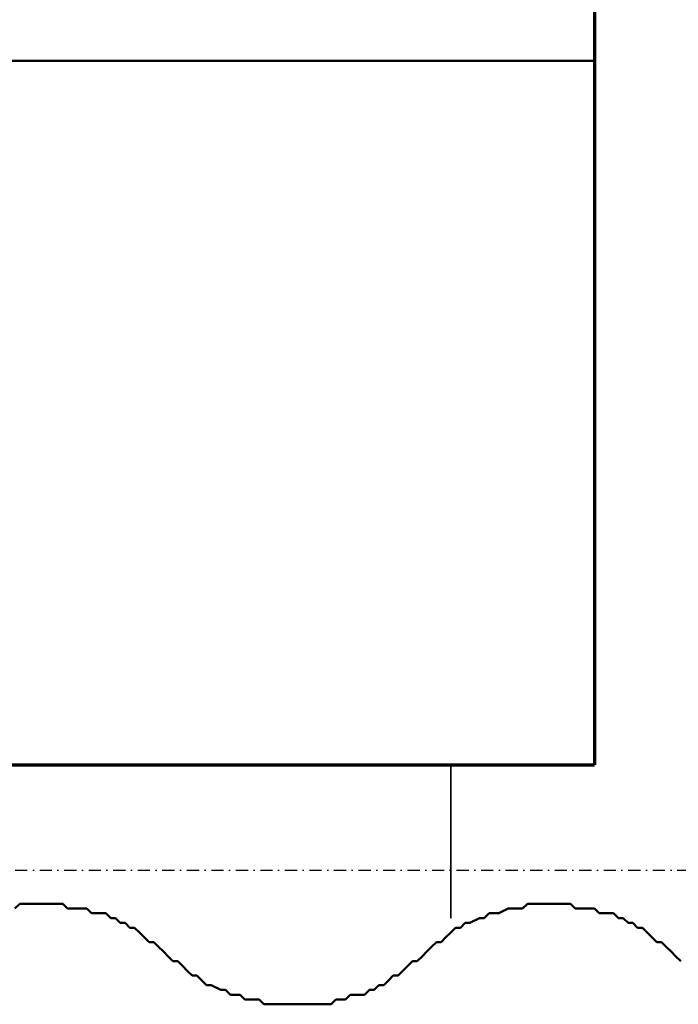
# Model space of a CAD drawing. Header units: millimetres. Extents: x 361 to 67326, y 666 to 56869.
# Tile 103 of 129: x 59659 to 60003, y 13901 to 14415. Entities that reach past the tile are written whole.
import ezdxf

# ---------------------------------------------------------------- set-up
doc = ezdxf.new("R2010")
doc.units = ezdxf.units.MM
doc.linetypes.add('DASHDOT', pattern=[25.4, 12.7, -6.35, 0, -6.35])
doc.layers.add('stramien', color=1, linetype='DASHDOT')
doc.layers.add('vanarris', color=253, linetype='Continuous')

msp = doc.modelspace()

# ---------------------------------------------------------------- linework, layer by layer
at = {"layer": 'stramien', "color": 1, "ltscale": 0.5}
msp.add_lwpolyline([(1736.51, 13971.19), (67326.24, 13971.19)], dxfattribs=at)
at = {"layer": 'vanarris', "lineweight": 70}
for p in [(59958.87, 16511.19), (59358.87, 14026.19)]:
    msp.add_line(p, (59958.87, 14026.19), dxfattribs=at)
at = {"layer": 'vanarris', "lineweight": 50}
for p, q in [((59358.87, 14393.69), (59958.87, 14393.69)), ((59656.37, 13951.19), (59658.87, 13953.69)), ((59658.87, 13953.69), (59663.87, 13953.69)), ((59663.87, 13953.69), (59666.37, 13953.69)), ((59666.37, 13953.69), (59668.87, 13953.69)), ((59668.87, 13953.69), (59671.37, 13953.69)), ((59671.37, 13953.69), (59676.37, 13953.69)), ((59676.37, 13953.69), (59678.87, 13953.69)), ((59678.87, 13953.69), (59681.37, 13953.69)), ((59681.37, 13953.69), (59683.87, 13951.19)), ((59921.37, 13951.19), (59923.87, 13953.69)), ((59923.87, 13953.69), (59928.87, 13953.69)), ((59928.87, 13953.69), (59931.37, 13953.69)), ((59931.37, 13953.69), (59933.87, 13953.69)), ((59933.87, 13953.69), (59936.37, 13953.69)), ((59936.37, 13953.69), (59941.37, 13953.69)), ((59941.37, 13953.69), (59943.87, 13953.69)), ((59943.87, 13953.69), (59946.37, 13953.69)), ((59946.37, 13953.69), (59948.87, 13951.19)), ((59683.87, 13951.19), (59688.87, 13951.19)), ((59688.87, 13951.19), (59691.37, 13951.19)), ((59691.37, 13951.19), (59693.87, 13951.19)), ((59693.87, 13951.19), (59696.37, 13948.69)), ((59696.37, 13948.69), (59698.87, 13948.69)), ((59698.87, 13948.69), (59703.87, 13948.69)), ((59703.87, 13948.69), (59706.37, 13946.19)), ((59901.37, 13946.19), (59903.87, 13948.69)), ((59903.87, 13948.69), (59906.37, 13948.69)), ((59906.37, 13948.69), (59908.87, 13948.69)), ((59908.87, 13948.69), (59913.87, 13951.19)), ((59913.87, 13951.19), (59916.37, 13951.19)), ((59916.37, 13951.19), (59918.87, 13951.19)), ((59918.87, 13951.19), (59921.37, 13951.19)), ((59948.87, 13951.19), (59953.87, 13951.19)), ((59953.87, 13951.19), (59956.37, 13951.19)), ((59956.37, 13951.19), (59958.87, 13951.19)), ((59958.87, 13951.19), (59961.37, 13948.69)), ((59961.37, 13948.69), (59963.87, 13948.69)), ((59963.87, 13948.69), (59968.87, 13948.69)), ((59968.87, 13948.69), (59971.37, 13946.19)), ((59706.37, 13946.19), (59708.87, 13946.19)), ((59708.87, 13946.19), (59711.37, 13943.69)), ((59711.37, 13943.69), (59713.87, 13943.69)), ((59713.87, 13943.69), (59716.37, 13941.19)), ((59888.87, 13941.19), (59891.37, 13943.69)), ((59891.37, 13943.69), (59893.87, 13943.69)), ((59893.87, 13943.69), (59898.87, 13946.19)), ((59898.87, 13946.19), (59901.37, 13946.19)), ((59971.37, 13946.19), (59973.87, 13946.19)), ((59973.87, 13946.19), (59976.37, 13943.69)), ((59976.37, 13943.69), (59978.87, 13943.69)), ((59978.87, 13943.69), (59981.37, 13941.19)), ((59716.37, 13941.19), (59718.87, 13941.19)), ((59718.87, 13941.19), (59721.37, 13938.69)), ((59721.37, 13938.69), (59723.87, 13936.19)), ((59881.37, 13936.19), (59883.87, 13938.69)), ((59883.87, 13938.69), (59886.37, 13941.19)), ((59886.37, 13941.19), (59888.87, 13941.19)), ((59981.37, 13941.19), (59983.87, 13941.19)), ((59983.87, 13941.19), (59986.37, 13938.69)), ((59986.37, 13938.69), (59988.87, 13936.19)), ((59723.87, 13936.19), (59726.37, 13933.69)), ((59726.37, 13933.69), (59728.87, 13933.69)), ((59728.87, 13933.69), (59731.37, 13931.19)), ((59873.87, 13931.19), (59876.37, 13933.69)), ((59876.37, 13933.69), (59878.87, 13933.69)), ((59878.87, 13933.69), (59881.37, 13936.19)), ((59988.87, 13936.19), (59991.37, 13933.69)), ((59991.37, 13933.69), (59993.87, 13933.69)), ((59993.87, 13933.69), (59996.37, 13931.19)), ((59731.37, 13931.19), (59733.87, 13928.69)), ((59733.87, 13928.69), (59736.37, 13926.19)), ((59868.87, 13926.19), (59871.37, 13928.69)), ((59871.37, 13928.69), (59873.87, 13931.19)), ((59996.37, 13931.19), (59998.87, 13928.69)), ((59998.87, 13928.69), (60001.37, 13926.19)), ((59736.37, 13926.19), (59738.87, 13923.69)), ((59738.87, 13923.69), (59741.37, 13923.69)), ((59741.37, 13923.69), (59743.87, 13921.19)), ((59861.37, 13921.19), (59863.87, 13923.69)), ((59863.87, 13923.69), (59866.37, 13923.69)), ((59866.37, 13923.69), (59868.87, 13926.19)), ((60001.37, 13926.19), (60003.87, 13923.69)), ((59743.87, 13921.19), (59746.37, 13918.69)), ((59746.37, 13918.69), (59748.87, 13916.19)), ((59856.37, 13916.19), (59858.87, 13918.69)), ((59858.87, 13918.69), (59861.37, 13921.19)), ((59748.87, 13916.19), (59751.37, 13916.19)), ((59751.37, 13916.19), (59753.87, 13913.69)), ((59753.87, 13913.69), (59756.37, 13911.19)), ((59848.87, 13911.19), (59851.37, 13913.69)), ((59851.37, 13913.69), (59853.87, 13916.19)), ((59853.87, 13916.19), (59856.37, 13916.19)), ((59756.37, 13911.19), (59758.87, 13911.19)), ((59758.87, 13911.19), (59763.87, 13908.69)), ((59763.87, 13908.69), (59766.37, 13908.69)), ((59766.37, 13908.69), (59768.87, 13906.19)), ((59838.87, 13906.19), (59841.37, 13908.69)), ((59841.37, 13908.69), (59843.87, 13908.69)), ((59843.87, 13908.69), (59846.37, 13911.19)), ((59846.37, 13911.19), (59848.87, 13911.19)), ((59768.87, 13906.19), (59771.37, 13906.19)), ((59771.37, 13906.19), (59773.87, 13906.19)), ((59773.87, 13906.19), (59776.37, 13903.69)), ((59776.37, 13903.69), (59781.37, 13903.69)), ((59781.37, 13903.69), (59783.87, 13903.69)), ((59783.87, 13903.69), (59786.37, 13901.19)), ((59821.37, 13901.19), (59823.87, 13903.69)), ((59823.87, 13903.69), (59826.37, 13903.69)), ((59826.37, 13903.69), (59828.87, 13903.69)), ((59828.87, 13903.69), (59831.37, 13906.19)), ((59831.37, 13906.19), (59836.37, 13906.19)), ((59836.37, 13906.19), (59838.87, 13906.19)), ((59786.37, 13901.19), (59788.87, 13901.19)), ((59788.87, 13901.19), (59791.37, 13901.19)), ((59791.37, 13901.19), (59796.37, 13901.19)), ((59796.37, 13901.19), (59798.87, 13901.19)), ((59798.87, 13901.19), (59801.37, 13901.19)), ((59801.37, 13901.19), (59803.87, 13901.19)), ((59803.87, 13901.19), (59808.87, 13901.19)), ((59808.87, 13901.19), (59811.37, 13901.19)), ((59811.37, 13901.19), (59813.87, 13901.19)), ((59813.87, 13901.19), (59816.37, 13901.19)), ((59816.37, 13901.19), (59821.37, 13901.19))]:
    msp.add_line(p, q, dxfattribs=at)
at = {"layer": 'vanarris', "lineweight": 35}
msp.add_line((59883.87, 14026.19), (59883.87, 13946.19), dxfattribs=at)

doc.saveas('drawing.dxf')
